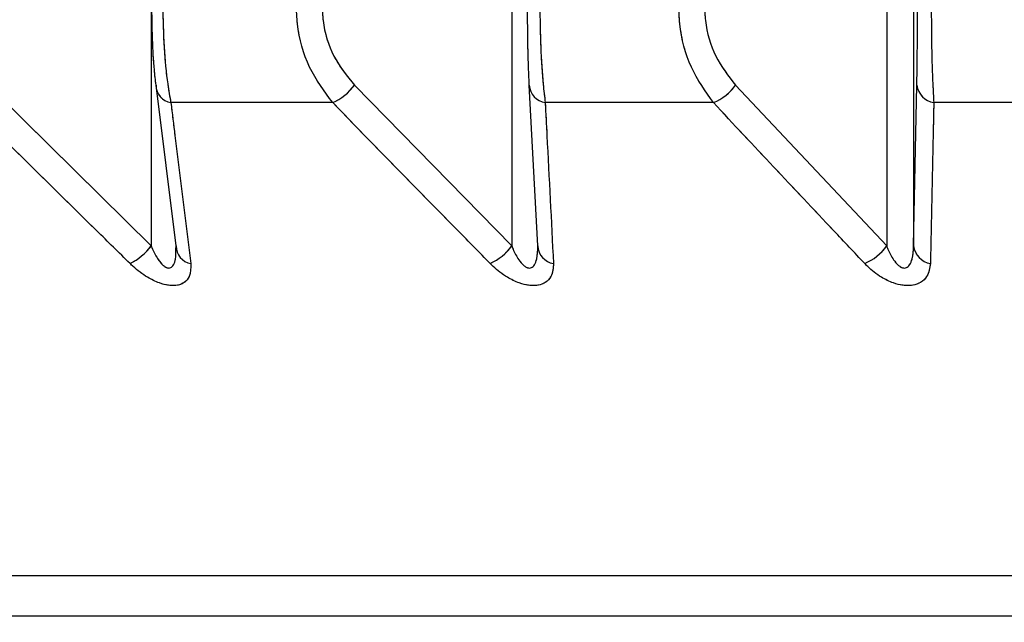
# Paper-space layout 'Dim Drawing' of a CAD drawing. Header units: inches. Extents: x 0.1 to 16.9, y 0.1 to 10.9.
# Tile 83 of 256: x 3.118821 to 3.120126, y 3.667958 to 3.668757. Entities that reach past the tile are written whole.
import ezdxf

# ---------------------------------------------------------------- set-up
doc = ezdxf.new("R2010")
doc.units = ezdxf.units.IN
doc.header["$MEASUREMENT"] = 0
doc.linetypes.add('PHANTOM', pattern=[0.49999999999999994, 0.25, -0.05, 0.05, -0.05, 0.05, -0.05])
doc.layers.add('FORMAT', color=7, linetype='Continuous')
doc.styles.add('SLDTEXTSTYLE0', font='TXT', dxfattribs={"width": 0.75})
doc.dimstyles.new('SLDDIMSTYLE4', dxfattribs={"dimtxt": 0.125, "dimasz": 0.13, "dimexe": 0, "dimexo": 0.0625, "dimgap": 0.03125, "dimtad": 0, "dimtih": 1, "dimtoh": 1, "dimdec": 0, "dimlfac": 15, "dimrnd": 1e-09, "dimzin": 12, "dimdsep": 46, "dimtxsty": 'SLDTEXTSTYLE0', "dimsah": 1, "dimcen": 0.09, "dimadec": 0, "dimazin": 3, "dimtfac": 1, "dimtdec": 0, "dimtofl": 0, "dimtmove": 0, "dimatfit": 3, "dimfxl": 0, "dimfrac": 2, "dimtolj": 1, "dimtzin": 12, "dimarcsym": 0})

# ---------------------------------------------------------------- blocks, each defined once
blk = doc.blocks.new('_D_25')
at = {"layer": 'FORMAT'}
for p, q in [((5.84638986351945, 9.33966827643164), (5.84638986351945, 2.13631955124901)), ((3.076610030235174, 3.486598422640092), (3.076610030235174, 2.13631955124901)), ((4.349142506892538, 2.441354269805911), (4.311056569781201, 2.441354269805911)), ((4.311056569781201, 2.441354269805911), (4.311056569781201, 2.24291676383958)), ((4.718586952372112, 2.441354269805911), (4.75667288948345, 2.441354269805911)), ((4.75667288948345, 2.441354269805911), (4.75667288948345, 2.24291676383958)), ((3.076610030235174, 2.26131955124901), (4.201592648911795, 2.26131955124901)), ((5.84638986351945, 2.26131955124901), (4.866136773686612, 2.26131955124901)), ((4.311056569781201, 2.24291676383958), (4.349142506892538, 2.24291676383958)), ((4.75667288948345, 2.24291676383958), (4.718586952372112, 2.24291676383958))]:
    blk.add_line(p, q, dxfattribs=at)
for points in [[(3.076610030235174, 2.26131955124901), (3.206610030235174, 2.24131955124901), (3.206610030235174, 2.28131955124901)], [(5.84638986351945, 2.26131955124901), (5.71638986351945, 2.28131955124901), (5.71638986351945, 2.24131955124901)]]:
    blk.add_solid(points, dxfattribs=at)
at = {"layer": 'FORMAT', "char_height": 0.125, "attachment_point": 1, "style": 'SLDTEXTSTYLE0'}
for s, insert in [('1055', (4.349142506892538, 2.404050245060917)), ('42', (4.441503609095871, 2.217027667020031))]:
    blk.add_mtext(s, dxfattribs=dict(at, insert=insert))
blk = doc.blocks.new('_D_27')
at = {"layer": 'FORMAT'}
for p, q in [((7.204618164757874, 7.415921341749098), (7.204618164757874, 0.7189967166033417)), ((3.076610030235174, 3.486598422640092), (3.076610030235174, 0.7189967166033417)), ((5.00418204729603, 1.024031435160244), (4.966096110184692, 1.024031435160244)), ((4.966096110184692, 1.024031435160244), (4.966096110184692, 0.8255939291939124)), ((5.373626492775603, 1.024031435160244), (5.411712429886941, 1.024031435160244)), ((5.411712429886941, 1.024031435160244), (5.411712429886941, 0.8255939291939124)), ((3.076610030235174, 0.8439967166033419), (4.856632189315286, 0.8439967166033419)), ((7.204618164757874, 0.8439967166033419), (5.521176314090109, 0.8439967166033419)), ((4.966096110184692, 0.8255939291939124), (5.00418204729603, 0.8255939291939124)), ((5.411712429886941, 0.8255939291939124), (5.373626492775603, 0.8255939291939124))]:
    blk.add_line(p, q, dxfattribs=at)
for points in [[(3.076610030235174, 0.8439967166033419), (3.206610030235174, 0.8239967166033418), (3.206610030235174, 0.8639967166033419)], [(7.204618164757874, 0.8439967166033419), (7.074618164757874, 0.8639967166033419), (7.074618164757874, 0.8239967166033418)]]:
    blk.add_solid(points, dxfattribs=at)
at = {"layer": 'FORMAT', "char_height": 0.125, "attachment_point": 1, "style": 'SLDTEXTSTYLE0'}
for s, insert in [('1573', (5.00418204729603, 0.9867274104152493)), ('62', (5.096543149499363, 0.7997048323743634))]:
    blk.add_mtext(s, dxfattribs=dict(at, insert=insert))
blk = doc.blocks.new('_D_29')
at = {"layer": 'FORMAT'}
for p, q in [((6.409307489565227, 8.781122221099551), (6.409307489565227, 1.663878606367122)), ((3.076610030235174, 3.486598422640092), (3.076610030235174, 1.663878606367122)), ((4.603708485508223, 1.968913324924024), (4.565622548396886, 1.968913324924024)), ((4.565622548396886, 1.968913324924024), (4.565622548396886, 1.770475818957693)), ((4.973152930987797, 1.968913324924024), (5.011238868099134, 1.968913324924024)), ((5.011238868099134, 1.968913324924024), (5.011238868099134, 1.770475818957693)), ((3.076610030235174, 1.788878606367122), (4.456158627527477, 1.788878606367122)), ((6.409307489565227, 1.788878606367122), (5.120702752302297, 1.788878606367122)), ((4.565622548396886, 1.770475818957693), (4.603708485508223, 1.770475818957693)), ((5.011238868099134, 1.770475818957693), (4.973152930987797, 1.770475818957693))]:
    blk.add_line(p, q, dxfattribs=at)
for points in [[(3.076610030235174, 1.788878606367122), (3.206610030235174, 1.768878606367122), (3.206610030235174, 1.808878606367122)], [(6.409307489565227, 1.788878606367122), (6.279307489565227, 1.808878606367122), (6.279307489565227, 1.768878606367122)]]:
    blk.add_solid(points, dxfattribs=at)
at = {"layer": 'FORMAT', "char_height": 0.125, "attachment_point": 1, "style": 'SLDTEXTSTYLE0'}
for s, insert in [('1270', (4.603708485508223, 1.93160930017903)), ('50', (4.696069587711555, 1.744586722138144))]:
    blk.add_mtext(s, dxfattribs=dict(at, insert=insert))
blk = doc.blocks.new('_D_32')
at = {"layer": 'FORMAT'}
for p, q in [((6.866682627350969, 8.133312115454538), (6.866682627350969, 1.191437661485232)), ((3.076610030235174, 3.486598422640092), (3.076610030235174, 1.191437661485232)), ((4.771264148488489, 1.496472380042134), (4.733178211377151, 1.496472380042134)), ((4.733178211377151, 1.496472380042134), (4.733178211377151, 1.298034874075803)), ((5.140708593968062, 1.496472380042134), (5.1787945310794, 1.496472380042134)), ((5.1787945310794, 1.496472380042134), (5.1787945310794, 1.298034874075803)), ((3.076610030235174, 1.316437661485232), (4.623714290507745, 1.316437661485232)), ((6.866682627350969, 1.316437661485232), (5.288258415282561, 1.316437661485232)), ((4.733178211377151, 1.298034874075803), (4.771264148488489, 1.298034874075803)), ((5.1787945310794, 1.298034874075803), (5.140708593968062, 1.298034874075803))]:
    blk.add_line(p, q, dxfattribs=at)
for points in [[(3.076610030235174, 1.316437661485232), (3.206610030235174, 1.296437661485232), (3.206610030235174, 1.336437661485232)], [(6.866682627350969, 1.316437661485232), (6.736682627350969, 1.336437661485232), (6.736682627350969, 1.296437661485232)]]:
    blk.add_solid(points, dxfattribs=at)
at = {"layer": 'FORMAT', "char_height": 0.125, "attachment_point": 1, "style": 'SLDTEXTSTYLE0'}
for s, insert in [('1444', (4.771264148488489, 1.45916835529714)), ('57', (4.863625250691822, 1.272145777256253))]:
    blk.add_mtext(s, dxfattribs=dict(at, insert=insert))

psp = doc.layouts.new('Dim Drawing')

# ---------------------------------------------------------------- linework, layer by layer
at = {"color": 7, "linetype": 'Continuous', "lineweight": 25}
for p, q in [((3.118995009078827, 3.672910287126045), (3.118995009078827, 3.668457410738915)), ((3.119473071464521, 3.672910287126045), (3.119473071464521, 3.668457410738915)), ((3.119970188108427, 3.672910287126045), (3.119970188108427, 3.668457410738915)), ((3.120005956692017, 3.672910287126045), (3.120005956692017, 3.668457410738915)), ((3.118779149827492, 3.66867069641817), (3.118995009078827, 3.668457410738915)), ((3.119028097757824, 3.668457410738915), (3.119001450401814, 3.66867069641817)), ((3.119264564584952, 3.66867069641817), (3.119473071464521, 3.668457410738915)), ((3.119507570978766, 3.668457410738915), (3.119496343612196, 3.66867069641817)), ((3.119769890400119, 3.66867069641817), (3.119970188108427, 3.668457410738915)), ((3.120005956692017, 3.668457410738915), (3.120010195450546, 3.66867069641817)), ((3.119235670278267, 3.668647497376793), (3.119021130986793, 3.668647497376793)), ((3.119740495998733, 3.668647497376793), (3.119517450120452, 3.668647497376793)), ((3.120263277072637, 3.668647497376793), (3.120032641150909, 3.668647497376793)), ((3.119027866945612, 3.668452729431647), (3.119028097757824, 3.668457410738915)), ((3.132615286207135, 3.668020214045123), (3.115604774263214, 3.668020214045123)), ((3.132485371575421, 3.667966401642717), (3.115734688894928, 3.667966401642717))]:
    psp.add_line(p, q, dxfattribs=at)
at = {"color": 7, "linetype": 'PHANTOM', "lineweight": 18}
for p, q in [((3.118995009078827, 3.672910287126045), (3.118995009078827, 3.668457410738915)), ((3.118995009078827, 3.672910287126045), (3.118995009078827, 3.668457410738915)), ((3.118995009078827, 3.672910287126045), (3.118995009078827, 3.668457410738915)), ((3.119473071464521, 3.672910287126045), (3.119473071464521, 3.668457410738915)), ((3.119473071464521, 3.672910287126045), (3.119473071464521, 3.668457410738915)), ((3.119473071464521, 3.672910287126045), (3.119473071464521, 3.668457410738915)), ((3.119970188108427, 3.672910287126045), (3.119970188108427, 3.668457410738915)), ((3.119970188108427, 3.672910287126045), (3.119970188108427, 3.668457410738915)), ((3.119970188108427, 3.672910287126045), (3.119970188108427, 3.668457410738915)), ((3.120005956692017, 3.672910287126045), (3.120005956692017, 3.668457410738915)), ((3.120005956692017, 3.672910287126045), (3.120005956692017, 3.668457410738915)), ((3.120005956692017, 3.672910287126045), (3.120005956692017, 3.668457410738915)), ((3.118779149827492, 3.66867069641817), (3.118995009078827, 3.668457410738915)), ((3.118779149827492, 3.66867069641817), (3.118995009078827, 3.668457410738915)), ((3.118779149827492, 3.66867069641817), (3.118995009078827, 3.668457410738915)), ((3.119028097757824, 3.668457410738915), (3.119001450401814, 3.66867069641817)), ((3.119028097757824, 3.668457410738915), (3.119001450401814, 3.66867069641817)), ((3.119028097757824, 3.668457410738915), (3.119001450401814, 3.66867069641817)), ((3.119264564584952, 3.66867069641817), (3.119473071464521, 3.668457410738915)), ((3.119264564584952, 3.66867069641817), (3.119473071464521, 3.668457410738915)), ((3.119264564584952, 3.66867069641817), (3.119473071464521, 3.668457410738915)), ((3.119507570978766, 3.668457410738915), (3.119496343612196, 3.66867069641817)), ((3.119507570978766, 3.668457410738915), (3.119496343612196, 3.66867069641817)), ((3.119507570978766, 3.668457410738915), (3.119496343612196, 3.66867069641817)), ((3.119769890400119, 3.66867069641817), (3.119970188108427, 3.668457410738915)), ((3.119769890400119, 3.66867069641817), (3.119970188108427, 3.668457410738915)), ((3.119769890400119, 3.66867069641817), (3.119970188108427, 3.668457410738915)), ((3.120005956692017, 3.668457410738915), (3.120010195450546, 3.66867069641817)), ((3.120005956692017, 3.668457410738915), (3.120010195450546, 3.66867069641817)), ((3.120005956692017, 3.668457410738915), (3.120010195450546, 3.66867069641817)), ((3.119235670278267, 3.668647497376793), (3.119021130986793, 3.668647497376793)), ((3.119235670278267, 3.668647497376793), (3.119021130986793, 3.668647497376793)), ((3.119235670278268, 3.668647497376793), (3.119021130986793, 3.668647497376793)), ((3.119740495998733, 3.668647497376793), (3.119517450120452, 3.668647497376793)), ((3.119740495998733, 3.668647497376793), (3.119517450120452, 3.668647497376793)), ((3.119740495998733, 3.668647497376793), (3.119517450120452, 3.668647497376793)), ((3.120263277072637, 3.668647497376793), (3.120032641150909, 3.668647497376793)), ((3.120263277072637, 3.668647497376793), (3.120032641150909, 3.668647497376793)), ((3.120263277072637, 3.668647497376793), (3.120032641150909, 3.668647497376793)), ((3.119027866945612, 3.668452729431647), (3.119028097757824, 3.668457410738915)), ((3.119027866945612, 3.668452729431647), (3.119028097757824, 3.668457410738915)), ((3.119027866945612, 3.668452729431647), (3.119028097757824, 3.668457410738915)), ((3.132615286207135, 3.668020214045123), (3.115604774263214, 3.668020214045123)), ((3.132615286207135, 3.668020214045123), (3.115604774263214, 3.668020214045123)), ((3.132615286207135, 3.668020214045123), (3.115604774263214, 3.668020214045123)), ((3.132485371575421, 3.667966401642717), (3.115734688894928, 3.667966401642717)), ((3.132485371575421, 3.667966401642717), (3.115734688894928, 3.667966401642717)), ((3.132485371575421, 3.667966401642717), (3.115734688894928, 3.667966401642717))]:
    psp.add_line(p, q, dxfattribs=at)
at = {"color": 7, "linetype": 'Continuous', "lineweight": 25}
for centre, radius, start, end in [((3.119024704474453, 3.668670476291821), 2.325511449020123e-05, 179.4576462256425, 261.1606448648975), ((3.119206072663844, 3.668713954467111), 7.275000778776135e-05, 294.0064835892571, 323.5150017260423), ((3.119521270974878, 3.668672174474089), 2.497114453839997e-05, 183.3933524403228, 261.1985535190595), ((3.119714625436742, 3.668710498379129), 6.810589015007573e-05, 292.3248823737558, 324.2384748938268), ((3.120036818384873, 3.668673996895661), 2.682673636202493e-05, 187.0669707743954, 261.0419311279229), ((3.118932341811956, 3.668504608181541), 7.845243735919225e-05, 296.1927571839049, 323.0150074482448), ((3.119051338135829, 3.66845714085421), 2.324194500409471e-05, 179.3346683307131, 260.589451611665), ((3.11941443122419, 3.668500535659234), 7.279036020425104e-05, 294.3332821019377, 323.6686737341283), ((3.119532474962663, 3.668458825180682), 2.494411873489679e-05, 183.2506675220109, 260.6608095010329), ((3.119914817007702, 3.668497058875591), 6.810237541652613e-05, 292.656046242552, 324.3956752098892), ((3.120032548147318, 3.668460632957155), 2.678596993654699e-05, 186.909128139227, 260.5343166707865)]:
    psp.add_arc(centre, radius, start, end, dxfattribs=at)
at = {"color": 7, "linetype": 'PHANTOM', "lineweight": 18}
for centre, radius, start, end in [((3.119024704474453, 3.668670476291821), 2.325511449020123e-05, 179.4576462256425, 261.1606448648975), ((3.119024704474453, 3.668670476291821), 2.325511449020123e-05, 179.4576462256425, 261.1606448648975), ((3.119024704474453, 3.668670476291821), 2.325511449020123e-05, 179.4576462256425, 261.1606448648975), ((3.119206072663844, 3.668713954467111), 7.275000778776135e-05, 294.0064835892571, 323.5150017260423), ((3.119206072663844, 3.668713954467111), 7.275000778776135e-05, 294.0064835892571, 323.5150017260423), ((3.119206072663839, 3.668713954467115), 7.275000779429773e-05, 294.0064835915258, 323.5150017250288), ((3.119521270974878, 3.668672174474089), 2.497114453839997e-05, 183.3933524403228, 261.1985535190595), ((3.119521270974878, 3.668672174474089), 2.497114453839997e-05, 183.3933524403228, 261.1985535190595), ((3.119521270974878, 3.668672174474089), 2.497114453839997e-05, 183.3933524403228, 261.1985535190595), ((3.119714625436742, 3.668710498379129), 6.810589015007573e-05, 292.3248823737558, 324.2384748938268), ((3.119714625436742, 3.668710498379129), 6.810589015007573e-05, 292.3248823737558, 324.2384748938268), ((3.119714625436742, 3.668710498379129), 6.810589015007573e-05, 292.3248823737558, 324.2384748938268), ((3.120036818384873, 3.668673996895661), 2.682673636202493e-05, 187.0669707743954, 261.0419311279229), ((3.120036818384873, 3.668673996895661), 2.682673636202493e-05, 187.0669707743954, 261.0419311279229), ((3.120036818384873, 3.668673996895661), 2.682673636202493e-05, 187.0669707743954, 261.0419311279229), ((3.118932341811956, 3.668504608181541), 7.845243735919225e-05, 296.1927571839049, 323.0150074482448), ((3.118932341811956, 3.668504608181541), 7.845243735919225e-05, 296.1927571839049, 323.0150074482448), ((3.118932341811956, 3.668504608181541), 7.845243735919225e-05, 296.1927571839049, 323.0150074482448), ((3.119051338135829, 3.66845714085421), 2.324194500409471e-05, 179.3346683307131, 260.589451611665), ((3.119051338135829, 3.66845714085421), 2.324194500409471e-05, 179.3346683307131, 260.589451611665), ((3.119051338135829, 3.66845714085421), 2.324194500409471e-05, 179.3346683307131, 260.589451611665), ((3.11941443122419, 3.668500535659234), 7.279036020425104e-05, 294.3332821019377, 323.6686737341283), ((3.119414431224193, 3.668500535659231), 7.279036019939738e-05, 294.333282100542, 323.6686737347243), ((3.119414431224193, 3.668500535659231), 7.279036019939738e-05, 294.333282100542, 323.6686737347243), ((3.119532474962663, 3.668458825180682), 2.494411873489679e-05, 183.2506675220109, 260.6608095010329), ((3.119532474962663, 3.668458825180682), 2.494411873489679e-05, 183.2506675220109, 260.6608095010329), ((3.119532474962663, 3.668458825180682), 2.494411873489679e-05, 183.2506675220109, 260.6608095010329), ((3.119914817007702, 3.668497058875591), 6.810237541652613e-05, 292.656046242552, 324.3956752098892), ((3.119914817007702, 3.668497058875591), 6.810237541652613e-05, 292.656046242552, 324.3956752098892), ((3.119914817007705, 3.668497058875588), 6.81023754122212e-05, 292.6560462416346, 324.3956752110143), ((3.120032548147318, 3.668460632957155), 2.678596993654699e-05, 186.909128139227, 260.5343166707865), ((3.120032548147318, 3.668460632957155), 2.678596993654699e-05, 186.909128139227, 260.5343166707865), ((3.120032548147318, 3.668460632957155), 2.678596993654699e-05, 186.909128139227, 260.5343166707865)]:
    psp.add_arc(centre, radius, start, end, dxfattribs=at)
at = {"color": 7, "linetype": 'Continuous', "lineweight": 25}
for points, knots in [([(3.119001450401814, 3.66867069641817), (3.119000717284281, 3.668677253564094), (3.118998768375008, 3.66869468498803), (3.118996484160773, 3.668730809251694), (3.118996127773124, 3.668761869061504), (3.118995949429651, 3.668777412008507)], [0, 0, 0, 0, 0.2315050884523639, 0.6154298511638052, 1, 1, 1, 1]), ([(3.119010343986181, 3.668777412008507), (3.119010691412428, 3.668758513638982), (3.119011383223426, 3.668720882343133), (3.119015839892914, 3.668676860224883), (3.1190196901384, 3.668655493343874), (3.119021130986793, 3.668647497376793)], [0, 0, 0, 0, 0.3869935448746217, 0.770599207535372, 1, 1, 1, 1]), ([(3.119235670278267, 3.668647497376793), (3.119224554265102, 3.66866239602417), (3.119202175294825, 3.668692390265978), (3.119188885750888, 3.668740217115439), (3.119187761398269, 3.668768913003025), (3.119187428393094, 3.668777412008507)], [0, 0, 0, 0, 0.4099050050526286, 0.8252285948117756, 1, 1, 1, 1]), ([(3.119221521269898, 3.668777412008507), (3.119221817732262, 3.668770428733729), (3.119222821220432, 3.668746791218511), (3.119234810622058, 3.668707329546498), (3.119254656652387, 3.668682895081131), (3.119264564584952, 3.66867069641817)], [0, 0, 0, 0, 0.1735354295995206, 0.5873958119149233, 1, 1, 1, 1]), ([(3.119496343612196, 3.66867069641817), (3.119496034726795, 3.668677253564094), (3.119495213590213, 3.66869468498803), (3.119494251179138, 3.668730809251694), (3.119494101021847, 3.668761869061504), (3.119494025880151, 3.668777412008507)], [0, 0, 0, 0, 0.2315050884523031, 0.6154298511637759, 1, 1, 1, 1]), ([(3.119510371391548, 3.668777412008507), (3.119510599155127, 3.668758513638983), (3.11951105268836, 3.668720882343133), (3.119513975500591, 3.668676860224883), (3.119516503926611, 3.668655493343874), (3.119517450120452, 3.668647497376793)], [0, 0, 0, 0, 0.3869935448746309, 0.7705992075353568, 1, 1, 1, 1]), ([(3.119740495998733, 3.668647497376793), (3.119729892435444, 3.66866239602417), (3.119708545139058, 3.668692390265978), (3.119695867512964, 3.668740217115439), (3.119694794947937, 3.668768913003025), (3.119694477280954, 3.668777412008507)], [0, 0, 0, 0, 0.409905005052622, 0.8252285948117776, 0.9999999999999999, 0.9999999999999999, 0.9999999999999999, 0.9999999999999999]), ([(3.119728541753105, 3.668777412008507), (3.119728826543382, 3.668770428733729), (3.119729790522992, 3.668746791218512), (3.11974130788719, 3.668707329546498), (3.119760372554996, 3.668682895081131), (3.119769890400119, 3.66867069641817)], [0, 0, 0, 0, 0.1735354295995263, 0.5873958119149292, 1, 1, 1, 1]), ([(3.120010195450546, 3.66867069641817), (3.120010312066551, 3.668677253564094), (3.120010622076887, 3.66869468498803), (3.120010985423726, 3.668730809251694), (3.120011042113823, 3.668761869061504), (3.120011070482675, 3.668777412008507)], [0, 0, 0, 0, 0.2315050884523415, 0.6154298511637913, 1, 1, 1, 1]), ([(3.120029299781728, 3.668777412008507), (3.120029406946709, 3.668758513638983), (3.120029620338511, 3.668720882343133), (3.120030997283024, 3.668676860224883), (3.120032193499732, 3.668655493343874), (3.120032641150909, 3.668647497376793)], [0, 0, 0, 0, 0.3869935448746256, 0.7705992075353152, 1, 1, 1, 1]), ([(3.118966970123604, 3.668434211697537), (3.118952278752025, 3.668448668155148), (3.11888015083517, 3.668519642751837), (3.11880818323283, 3.668590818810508), (3.118750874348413, 3.668647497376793)], [0, 0, 0, 0, 0.2036849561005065, 1, 1, 1, 1]), ([(3.119021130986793, 3.668647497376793), (3.119022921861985, 3.668632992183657), (3.119031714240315, 3.668561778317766), (3.119040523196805, 3.668490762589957), (3.11904753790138, 3.668434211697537)], [0, 0, 0, 0, 0.2036849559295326, 1, 1, 1, 1]), ([(3.119444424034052, 3.668434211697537), (3.119430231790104, 3.668448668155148), (3.119360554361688, 3.668519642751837), (3.119291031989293, 3.668590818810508), (3.119235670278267, 3.668647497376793)], [0, 0, 0, 0, 0.2036849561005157, 1, 1, 1, 1]), ([(3.119517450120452, 3.668647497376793), (3.119518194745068, 3.668632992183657), (3.11952185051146, 3.668561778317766), (3.11952551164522, 3.668490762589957), (3.119528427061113, 3.668434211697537)], [0, 0, 0, 0, 0.2036849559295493, 1, 1, 1, 1]), ([(3.119941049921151, 3.668434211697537), (3.119927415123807, 3.668448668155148), (3.11986047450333, 3.668519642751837), (3.119793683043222, 3.668590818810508), (3.119740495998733, 3.668647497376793)], [0, 0, 0, 0, 0.2036849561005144, 1, 1, 1, 1]), ([(3.120032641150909, 3.668647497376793), (3.120032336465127, 3.668632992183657), (3.120030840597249, 3.668561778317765), (3.120029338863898, 3.668490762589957), (3.120028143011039, 3.668434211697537)], [0, 0, 0, 0, 0.2036849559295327, 1, 1, 1, 1]), ([(3.118995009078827, 3.668457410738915), (3.118995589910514, 3.668456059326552), (3.118998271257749, 3.668449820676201), (3.119003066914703, 3.668440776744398), (3.119009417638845, 3.668432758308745), (3.119013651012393, 3.668429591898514), (3.11901625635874, 3.668428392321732), (3.119018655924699, 3.668427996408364), (3.119021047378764, 3.668428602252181), (3.119023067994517, 3.668430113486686), (3.119025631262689, 3.668433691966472), (3.119027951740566, 3.668441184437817), (3.119027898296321, 3.668448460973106), (3.119027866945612, 3.668452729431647)], [0, 0, 0, 0, 0.06053890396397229, 0.2794713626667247, 0.4144492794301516, 0.4671151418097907, 0.4979031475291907, 0.5397762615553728, 0.5797554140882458, 0.6233825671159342, 0.6726332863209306, 0.8079647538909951, 1, 1, 1, 1]), ([(3.119473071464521, 3.668457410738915), (3.119473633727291, 3.668456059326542), (3.119476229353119, 3.668449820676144), (3.119480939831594, 3.668440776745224), (3.119487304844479, 3.66843275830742), (3.119491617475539, 3.668429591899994), (3.119494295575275, 3.668428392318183), (3.119496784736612, 3.668427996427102), (3.119499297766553, 3.668428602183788), (3.119501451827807, 3.668430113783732), (3.119504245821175, 3.668433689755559), (3.11950730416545, 3.668442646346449), (3.11950746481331, 3.668451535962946), (3.119507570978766, 3.668457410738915)], [0, 0, 0, 0, 0.05649002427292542, 0.2607801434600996, 0.3867306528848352, 0.4358741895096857, 0.4646030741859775, 0.5036756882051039, 0.5409810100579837, 0.5816903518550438, 0.6276471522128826, 0.7539275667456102, 1, 1, 1, 1]), ([(3.119970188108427, 3.668457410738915), (3.119970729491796, 3.668456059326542), (3.119973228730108, 3.668449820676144), (3.119977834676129, 3.668440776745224), (3.119984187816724, 3.66843275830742), (3.119988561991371, 3.668429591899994), (3.119991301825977, 3.668428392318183), (3.119993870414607, 3.668427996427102), (3.119996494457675, 3.668428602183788), (3.119998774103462, 3.668430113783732), (3.120001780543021, 3.668433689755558), (3.120005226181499, 3.668442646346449), (3.120005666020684, 3.668451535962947), (3.120005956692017, 3.668457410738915)], [0, 0, 0, 0, 0.05649002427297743, 0.2607801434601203, 0.386730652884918, 0.4358741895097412, 0.4646030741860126, 0.5036756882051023, 0.5409810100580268, 0.5816903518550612, 0.6276471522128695, 0.7539275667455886, 1, 1, 1, 1]), ([(3.11904753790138, 3.668434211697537), (3.119047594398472, 3.668428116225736), (3.119047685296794, 3.668418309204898), (3.119040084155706, 3.668409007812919), (3.119030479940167, 3.668404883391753), (3.119018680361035, 3.668404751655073), (3.119004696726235, 3.668408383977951), (3.118988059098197, 3.668416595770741), (3.118975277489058, 3.668426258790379), (3.118968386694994, 3.668432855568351), (3.118966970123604, 3.668434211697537)], [0, 0, 0, 0, 0.2086143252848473, 0.335640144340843, 0.4424206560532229, 0.5496604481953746, 0.6478447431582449, 0.7774633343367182, 0.9542521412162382, 1, 1, 1, 1]), ([(3.119528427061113, 3.668434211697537), (3.119528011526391, 3.668428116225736), (3.119527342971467, 3.668418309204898), (3.119518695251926, 3.66840900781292), (3.119508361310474, 3.668404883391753), (3.119496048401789, 3.668404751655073), (3.119481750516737, 3.668408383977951), (3.119465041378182, 3.668416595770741), (3.119452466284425, 3.668426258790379), (3.119445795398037, 3.668432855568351), (3.119444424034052, 3.668434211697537)], [0, 0, 0, 0, 0.2086143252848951, 0.3356401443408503, 0.4424206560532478, 0.5496604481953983, 0.6478447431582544, 0.7774633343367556, 0.954252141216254, 1, 1, 1, 1]), ([(3.120028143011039, 3.668434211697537), (3.120027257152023, 3.668428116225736), (3.12002583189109, 3.668418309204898), (3.120016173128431, 3.66840900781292), (3.120005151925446, 3.668404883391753), (3.119992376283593, 3.668404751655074), (3.119977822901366, 3.668408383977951), (3.119961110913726, 3.668416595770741), (3.119948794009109, 3.668426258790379), (3.1199423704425, 3.668432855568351), (3.119941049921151, 3.668434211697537)], [0, 0, 0, 0, 0.208614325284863, 0.3356401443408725, 0.4424206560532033, 0.5496604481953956, 0.6478447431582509, 0.777463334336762, 0.9542521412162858, 1, 1, 1, 1])]:
    psp.add_open_spline(points, degree=3, knots=knots, dxfattribs=at)
at = {"color": 7, "linetype": 'PHANTOM', "lineweight": 18}
for points, knots in [([(3.119001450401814, 3.66867069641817), (3.119000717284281, 3.668677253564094), (3.118998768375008, 3.66869468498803), (3.118996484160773, 3.668730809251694), (3.118996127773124, 3.668761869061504), (3.118995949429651, 3.668777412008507)], [0, 0, 0, 0, 0.2315050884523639, 0.6154298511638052, 1, 1, 1, 1]), ([(3.119001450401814, 3.66867069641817), (3.119000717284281, 3.668677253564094), (3.118998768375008, 3.66869468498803), (3.118996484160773, 3.668730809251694), (3.118996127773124, 3.668761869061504), (3.118995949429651, 3.668777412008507)], [0, 0, 0, 0, 0.2315050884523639, 0.6154298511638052, 1, 1, 1, 1]), ([(3.119001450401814, 3.66867069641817), (3.119000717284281, 3.668677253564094), (3.118998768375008, 3.66869468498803), (3.118996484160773, 3.668730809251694), (3.118996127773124, 3.668761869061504), (3.118995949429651, 3.668777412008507)], [0, 0, 0, 0, 0.2315050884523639, 0.6154298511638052, 1, 1, 1, 1]), ([(3.119010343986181, 3.668777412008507), (3.119010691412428, 3.668758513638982), (3.119011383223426, 3.668720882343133), (3.119015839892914, 3.668676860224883), (3.1190196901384, 3.668655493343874), (3.119021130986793, 3.668647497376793)], [0, 0, 0, 0, 0.3869935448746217, 0.770599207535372, 1, 1, 1, 1]), ([(3.119010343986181, 3.668777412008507), (3.119010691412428, 3.668758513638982), (3.119011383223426, 3.668720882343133), (3.119015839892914, 3.668676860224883), (3.1190196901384, 3.668655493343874), (3.119021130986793, 3.668647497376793)], [0, 0, 0, 0, 0.3869935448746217, 0.770599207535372, 1, 1, 1, 1]), ([(3.119010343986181, 3.668777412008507), (3.119010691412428, 3.668758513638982), (3.119011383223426, 3.668720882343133), (3.119015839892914, 3.668676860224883), (3.1190196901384, 3.668655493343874), (3.119021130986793, 3.668647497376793)], [0, 0, 0, 0, 0.3869935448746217, 0.770599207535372, 1, 1, 1, 1]), ([(3.119235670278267, 3.668647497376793), (3.119224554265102, 3.66866239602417), (3.119202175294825, 3.668692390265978), (3.119188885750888, 3.668740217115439), (3.119187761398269, 3.668768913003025), (3.119187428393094, 3.668777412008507)], [0, 0, 0, 0, 0.4099050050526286, 0.8252285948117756, 1, 1, 1, 1]), ([(3.119235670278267, 3.668647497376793), (3.119224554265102, 3.66866239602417), (3.119202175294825, 3.668692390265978), (3.119188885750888, 3.668740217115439), (3.119187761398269, 3.668768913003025), (3.119187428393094, 3.668777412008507)], [0, 0, 0, 0, 0.4099050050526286, 0.8252285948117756, 1, 1, 1, 1]), ([(3.119235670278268, 3.668647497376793), (3.119224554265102, 3.66866239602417), (3.119202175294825, 3.668692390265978), (3.119188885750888, 3.668740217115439), (3.119187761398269, 3.668768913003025), (3.119187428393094, 3.668777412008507)], [0, 0, 0, 0, 0.4099050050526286, 0.8252285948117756, 1, 1, 1, 1]), ([(3.119221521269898, 3.668777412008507), (3.119221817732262, 3.668770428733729), (3.119222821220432, 3.668746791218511), (3.119234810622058, 3.668707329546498), (3.119254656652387, 3.668682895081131), (3.119264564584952, 3.66867069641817)], [0, 0, 0, 0, 0.1735354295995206, 0.5873958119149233, 1, 1, 1, 1]), ([(3.119221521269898, 3.668777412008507), (3.119221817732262, 3.668770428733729), (3.119222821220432, 3.668746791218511), (3.119234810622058, 3.668707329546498), (3.119254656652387, 3.668682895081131), (3.119264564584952, 3.66867069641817)], [0, 0, 0, 0, 0.1735354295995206, 0.5873958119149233, 1, 1, 1, 1]), ([(3.119221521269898, 3.668777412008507), (3.119221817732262, 3.668770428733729), (3.119222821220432, 3.668746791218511), (3.119234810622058, 3.668707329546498), (3.119254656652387, 3.668682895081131), (3.119264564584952, 3.66867069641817)], [0, 0, 0, 0, 0.1735354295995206, 0.5873958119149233, 1, 1, 1, 1]), ([(3.119496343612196, 3.66867069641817), (3.119496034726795, 3.668677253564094), (3.119495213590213, 3.66869468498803), (3.119494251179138, 3.668730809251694), (3.119494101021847, 3.668761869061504), (3.119494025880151, 3.668777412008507)], [0, 0, 0, 0, 0.2315050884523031, 0.6154298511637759, 1, 1, 1, 1]), ([(3.119496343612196, 3.66867069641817), (3.119496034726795, 3.668677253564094), (3.119495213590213, 3.66869468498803), (3.119494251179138, 3.668730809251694), (3.119494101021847, 3.668761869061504), (3.119494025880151, 3.668777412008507)], [0, 0, 0, 0, 0.2315050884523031, 0.6154298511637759, 1, 1, 1, 1]), ([(3.119496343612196, 3.66867069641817), (3.119496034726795, 3.668677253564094), (3.119495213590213, 3.66869468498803), (3.119494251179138, 3.668730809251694), (3.119494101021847, 3.668761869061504), (3.119494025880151, 3.668777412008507)], [0, 0, 0, 0, 0.2315050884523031, 0.6154298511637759, 1, 1, 1, 1]), ([(3.119510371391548, 3.668777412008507), (3.119510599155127, 3.668758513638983), (3.11951105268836, 3.668720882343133), (3.119513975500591, 3.668676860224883), (3.119516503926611, 3.668655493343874), (3.119517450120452, 3.668647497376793)], [0, 0, 0, 0, 0.3869935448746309, 0.7705992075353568, 1, 1, 1, 1]), ([(3.119510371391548, 3.668777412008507), (3.119510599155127, 3.668758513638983), (3.11951105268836, 3.668720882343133), (3.119513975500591, 3.668676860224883), (3.119516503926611, 3.668655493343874), (3.119517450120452, 3.668647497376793)], [0, 0, 0, 0, 0.3869935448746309, 0.7705992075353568, 1, 1, 1, 1]), ([(3.119510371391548, 3.668777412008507), (3.119510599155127, 3.668758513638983), (3.11951105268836, 3.668720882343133), (3.119513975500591, 3.668676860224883), (3.119516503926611, 3.668655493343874), (3.119517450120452, 3.668647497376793)], [0, 0, 0, 0, 0.3869935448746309, 0.7705992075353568, 1, 1, 1, 1]), ([(3.119740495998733, 3.668647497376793), (3.119729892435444, 3.66866239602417), (3.119708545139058, 3.668692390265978), (3.119695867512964, 3.668740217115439), (3.119694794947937, 3.668768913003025), (3.119694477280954, 3.668777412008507)], [0, 0, 0, 0, 0.409905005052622, 0.8252285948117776, 0.9999999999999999, 0.9999999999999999, 0.9999999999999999, 0.9999999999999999]), ([(3.119740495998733, 3.668647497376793), (3.119729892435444, 3.66866239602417), (3.119708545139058, 3.668692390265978), (3.119695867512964, 3.668740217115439), (3.119694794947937, 3.668768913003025), (3.119694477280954, 3.668777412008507)], [0, 0, 0, 0, 0.409905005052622, 0.8252285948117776, 0.9999999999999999, 0.9999999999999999, 0.9999999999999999, 0.9999999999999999]), ([(3.119740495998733, 3.668647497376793), (3.119729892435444, 3.66866239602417), (3.119708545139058, 3.668692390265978), (3.119695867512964, 3.668740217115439), (3.119694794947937, 3.668768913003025), (3.119694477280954, 3.668777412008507)], [0, 0, 0, 0, 0.409905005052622, 0.8252285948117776, 0.9999999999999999, 0.9999999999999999, 0.9999999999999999, 0.9999999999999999]), ([(3.119728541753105, 3.668777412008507), (3.119728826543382, 3.668770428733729), (3.119729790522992, 3.668746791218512), (3.11974130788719, 3.668707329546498), (3.119760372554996, 3.668682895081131), (3.119769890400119, 3.66867069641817)], [0, 0, 0, 0, 0.1735354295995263, 0.5873958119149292, 1, 1, 1, 1]), ([(3.119728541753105, 3.668777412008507), (3.119728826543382, 3.668770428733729), (3.119729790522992, 3.668746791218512), (3.11974130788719, 3.668707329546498), (3.119760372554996, 3.668682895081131), (3.119769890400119, 3.66867069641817)], [0, 0, 0, 0, 0.1735354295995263, 0.5873958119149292, 1, 1, 1, 1]), ([(3.119728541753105, 3.668777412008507), (3.119728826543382, 3.668770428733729), (3.119729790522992, 3.668746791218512), (3.11974130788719, 3.668707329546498), (3.119760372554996, 3.668682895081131), (3.119769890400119, 3.66867069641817)], [0, 0, 0, 0, 0.1735354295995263, 0.5873958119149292, 1, 1, 1, 1]), ([(3.120010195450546, 3.66867069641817), (3.120010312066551, 3.668677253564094), (3.120010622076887, 3.66869468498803), (3.120010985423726, 3.668730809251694), (3.120011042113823, 3.668761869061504), (3.120011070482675, 3.668777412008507)], [0, 0, 0, 0, 0.2315050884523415, 0.6154298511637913, 1, 1, 1, 1]), ([(3.120010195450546, 3.66867069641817), (3.120010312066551, 3.668677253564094), (3.120010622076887, 3.66869468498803), (3.120010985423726, 3.668730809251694), (3.120011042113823, 3.668761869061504), (3.120011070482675, 3.668777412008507)], [0, 0, 0, 0, 0.2315050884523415, 0.6154298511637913, 1, 1, 1, 1]), ([(3.120010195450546, 3.66867069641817), (3.120010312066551, 3.668677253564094), (3.120010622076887, 3.66869468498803), (3.120010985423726, 3.668730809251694), (3.120011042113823, 3.668761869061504), (3.120011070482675, 3.668777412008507)], [0, 0, 0, 0, 0.2315050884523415, 0.6154298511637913, 1, 1, 1, 1]), ([(3.120029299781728, 3.668777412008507), (3.120029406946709, 3.668758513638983), (3.120029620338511, 3.668720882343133), (3.120030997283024, 3.668676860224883), (3.120032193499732, 3.668655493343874), (3.120032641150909, 3.668647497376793)], [0, 0, 0, 0, 0.3869935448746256, 0.7705992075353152, 1, 1, 1, 1]), ([(3.120029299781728, 3.668777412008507), (3.120029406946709, 3.668758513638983), (3.120029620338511, 3.668720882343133), (3.120030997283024, 3.668676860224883), (3.120032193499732, 3.668655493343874), (3.120032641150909, 3.668647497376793)], [0, 0, 0, 0, 0.3869935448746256, 0.7705992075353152, 1, 1, 1, 1]), ([(3.120029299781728, 3.668777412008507), (3.120029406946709, 3.668758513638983), (3.120029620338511, 3.668720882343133), (3.120030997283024, 3.668676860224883), (3.120032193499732, 3.668655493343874), (3.120032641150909, 3.668647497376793)], [0, 0, 0, 0, 0.3869935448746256, 0.7705992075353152, 1, 1, 1, 1]), ([(3.118966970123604, 3.668434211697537), (3.118952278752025, 3.668448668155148), (3.11888015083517, 3.668519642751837), (3.11880818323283, 3.668590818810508), (3.118750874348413, 3.668647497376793)], [0, 0, 0, 0, 0.2036849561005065, 1, 1, 1, 1]), ([(3.118966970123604, 3.668434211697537), (3.118952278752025, 3.668448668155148), (3.11888015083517, 3.668519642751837), (3.11880818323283, 3.668590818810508), (3.118750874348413, 3.668647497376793)], [0, 0, 0, 0, 0.2036849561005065, 1, 1, 1, 1]), ([(3.118966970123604, 3.668434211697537), (3.118952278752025, 3.668448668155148), (3.11888015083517, 3.668519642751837), (3.11880818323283, 3.668590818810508), (3.118750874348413, 3.668647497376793)], [0, 0, 0, 0, 0.2036849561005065, 1, 1, 1, 1]), ([(3.119021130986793, 3.668647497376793), (3.119022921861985, 3.668632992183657), (3.119031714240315, 3.668561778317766), (3.119040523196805, 3.668490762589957), (3.11904753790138, 3.668434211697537)], [0, 0, 0, 0, 0.2036849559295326, 1, 1, 1, 1]), ([(3.119021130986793, 3.668647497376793), (3.119022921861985, 3.668632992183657), (3.119031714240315, 3.668561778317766), (3.119040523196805, 3.668490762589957), (3.11904753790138, 3.668434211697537)], [0, 0, 0, 0, 0.2036849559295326, 1, 1, 1, 1]), ([(3.119021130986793, 3.668647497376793), (3.119022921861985, 3.668632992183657), (3.119031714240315, 3.668561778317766), (3.119040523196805, 3.668490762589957), (3.11904753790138, 3.668434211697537)], [0, 0, 0, 0, 0.2036849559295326, 1, 1, 1, 1]), ([(3.119444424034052, 3.668434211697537), (3.119430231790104, 3.668448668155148), (3.119360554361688, 3.668519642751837), (3.119291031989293, 3.668590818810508), (3.119235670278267, 3.668647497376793)], [0, 0, 0, 0, 0.2036849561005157, 1, 1, 1, 1]), ([(3.119444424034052, 3.668434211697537), (3.119430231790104, 3.668448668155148), (3.119360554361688, 3.668519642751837), (3.119291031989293, 3.668590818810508), (3.119235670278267, 3.668647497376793)], [0, 0, 0, 0, 0.2036849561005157, 1, 1, 1, 1]), ([(3.119444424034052, 3.668434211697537), (3.119430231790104, 3.668448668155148), (3.119360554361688, 3.668519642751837), (3.119291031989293, 3.668590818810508), (3.119235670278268, 3.668647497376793)], [0, 0, 0, 0, 0.2036849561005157, 1, 1, 1, 1]), ([(3.119517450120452, 3.668647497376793), (3.119518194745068, 3.668632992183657), (3.11952185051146, 3.668561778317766), (3.11952551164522, 3.668490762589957), (3.119528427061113, 3.668434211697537)], [0, 0, 0, 0, 0.2036849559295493, 1, 1, 1, 1]), ([(3.119517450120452, 3.668647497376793), (3.119518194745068, 3.668632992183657), (3.11952185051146, 3.668561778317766), (3.11952551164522, 3.668490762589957), (3.119528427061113, 3.668434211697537)], [0, 0, 0, 0, 0.2036849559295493, 1, 1, 1, 1]), ([(3.119517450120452, 3.668647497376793), (3.119518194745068, 3.668632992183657), (3.11952185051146, 3.668561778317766), (3.11952551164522, 3.668490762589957), (3.119528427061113, 3.668434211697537)], [0, 0, 0, 0, 0.2036849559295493, 1, 1, 1, 1]), ([(3.119941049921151, 3.668434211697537), (3.119927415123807, 3.668448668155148), (3.11986047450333, 3.668519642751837), (3.119793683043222, 3.668590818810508), (3.119740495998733, 3.668647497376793)], [0, 0, 0, 0, 0.2036849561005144, 1, 1, 1, 1]), ([(3.119941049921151, 3.668434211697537), (3.119927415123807, 3.668448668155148), (3.11986047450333, 3.668519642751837), (3.119793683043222, 3.668590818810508), (3.119740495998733, 3.668647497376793)], [0, 0, 0, 0, 0.2036849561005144, 1, 1, 1, 1]), ([(3.119941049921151, 3.668434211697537), (3.119927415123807, 3.668448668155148), (3.11986047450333, 3.668519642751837), (3.119793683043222, 3.668590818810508), (3.119740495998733, 3.668647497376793)], [0, 0, 0, 0, 0.2036849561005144, 1, 1, 1, 1]), ([(3.120032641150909, 3.668647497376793), (3.120032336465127, 3.668632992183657), (3.120030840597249, 3.668561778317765), (3.120029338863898, 3.668490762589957), (3.120028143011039, 3.668434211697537)], [0, 0, 0, 0, 0.2036849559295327, 1, 1, 1, 1]), ([(3.120032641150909, 3.668647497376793), (3.120032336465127, 3.668632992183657), (3.120030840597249, 3.668561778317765), (3.120029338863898, 3.668490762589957), (3.120028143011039, 3.668434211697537)], [0, 0, 0, 0, 0.2036849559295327, 1, 1, 1, 1]), ([(3.120032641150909, 3.668647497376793), (3.120032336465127, 3.668632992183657), (3.120030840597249, 3.668561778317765), (3.120029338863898, 3.668490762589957), (3.120028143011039, 3.668434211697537)], [0, 0, 0, 0, 0.2036849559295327, 1, 1, 1, 1]), ([(3.118995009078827, 3.668457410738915), (3.118995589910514, 3.668456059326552), (3.118998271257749, 3.668449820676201), (3.119003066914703, 3.668440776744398), (3.119009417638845, 3.668432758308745), (3.119013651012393, 3.668429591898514), (3.11901625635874, 3.668428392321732), (3.119018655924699, 3.668427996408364), (3.119021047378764, 3.668428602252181), (3.119023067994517, 3.668430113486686), (3.119025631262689, 3.668433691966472), (3.119027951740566, 3.668441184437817), (3.119027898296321, 3.668448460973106), (3.119027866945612, 3.668452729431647)], [0, 0, 0, 0, 0.06053890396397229, 0.2794713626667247, 0.4144492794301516, 0.4671151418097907, 0.4979031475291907, 0.5397762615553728, 0.5797554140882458, 0.6233825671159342, 0.6726332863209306, 0.8079647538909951, 1, 1, 1, 1]), ([(3.118995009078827, 3.668457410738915), (3.118995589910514, 3.668456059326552), (3.118998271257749, 3.668449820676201), (3.119003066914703, 3.668440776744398), (3.119009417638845, 3.668432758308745), (3.119013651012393, 3.668429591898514), (3.11901625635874, 3.668428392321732), (3.119018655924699, 3.668427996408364), (3.119021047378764, 3.668428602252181), (3.119023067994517, 3.668430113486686), (3.119025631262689, 3.668433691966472), (3.119027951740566, 3.668441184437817), (3.119027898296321, 3.668448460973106), (3.119027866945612, 3.668452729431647)], [0, 0, 0, 0, 0.06053890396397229, 0.2794713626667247, 0.4144492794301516, 0.4671151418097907, 0.4979031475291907, 0.5397762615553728, 0.5797554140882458, 0.6233825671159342, 0.6726332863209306, 0.8079647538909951, 1, 1, 1, 1]), ([(3.118995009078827, 3.668457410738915), (3.118995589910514, 3.668456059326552), (3.118998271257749, 3.668449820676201), (3.119003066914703, 3.668440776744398), (3.119009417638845, 3.668432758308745), (3.119013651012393, 3.668429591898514), (3.11901625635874, 3.668428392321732), (3.119018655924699, 3.668427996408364), (3.119021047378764, 3.668428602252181), (3.119023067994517, 3.668430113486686), (3.119025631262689, 3.668433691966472), (3.119027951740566, 3.668441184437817), (3.119027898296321, 3.668448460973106), (3.119027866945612, 3.668452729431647)], [0, 0, 0, 0, 0.06053890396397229, 0.2794713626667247, 0.4144492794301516, 0.4671151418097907, 0.4979031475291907, 0.5397762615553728, 0.5797554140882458, 0.6233825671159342, 0.6726332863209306, 0.8079647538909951, 1, 1, 1, 1]), ([(3.119473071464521, 3.668457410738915), (3.119473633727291, 3.668456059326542), (3.119476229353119, 3.668449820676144), (3.119480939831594, 3.668440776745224), (3.119487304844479, 3.66843275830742), (3.119491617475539, 3.668429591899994), (3.119494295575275, 3.668428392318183), (3.119496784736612, 3.668427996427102), (3.119499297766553, 3.668428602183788), (3.119501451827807, 3.668430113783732), (3.119504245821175, 3.668433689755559), (3.11950730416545, 3.668442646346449), (3.11950746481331, 3.668451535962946), (3.119507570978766, 3.668457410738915)], [0, 0, 0, 0, 0.05649002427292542, 0.2607801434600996, 0.3867306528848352, 0.4358741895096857, 0.4646030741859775, 0.5036756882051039, 0.5409810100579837, 0.5816903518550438, 0.6276471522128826, 0.7539275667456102, 1, 1, 1, 1]), ([(3.119473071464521, 3.668457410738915), (3.119473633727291, 3.668456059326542), (3.119476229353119, 3.668449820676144), (3.119480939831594, 3.668440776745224), (3.119487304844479, 3.66843275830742), (3.119491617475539, 3.668429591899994), (3.119494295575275, 3.668428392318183), (3.119496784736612, 3.668427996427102), (3.119499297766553, 3.668428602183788), (3.119501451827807, 3.668430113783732), (3.119504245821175, 3.668433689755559), (3.11950730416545, 3.668442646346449), (3.11950746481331, 3.668451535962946), (3.119507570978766, 3.668457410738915)], [0, 0, 0, 0, 0.05649002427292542, 0.2607801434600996, 0.3867306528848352, 0.4358741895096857, 0.4646030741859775, 0.5036756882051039, 0.5409810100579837, 0.5816903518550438, 0.6276471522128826, 0.7539275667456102, 1, 1, 1, 1]), ([(3.119473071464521, 3.668457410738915), (3.119473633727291, 3.668456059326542), (3.119476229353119, 3.668449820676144), (3.119480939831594, 3.668440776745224), (3.119487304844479, 3.66843275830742), (3.119491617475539, 3.668429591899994), (3.119494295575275, 3.668428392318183), (3.119496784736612, 3.668427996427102), (3.119499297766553, 3.668428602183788), (3.119501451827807, 3.668430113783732), (3.119504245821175, 3.668433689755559), (3.11950730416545, 3.668442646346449), (3.11950746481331, 3.668451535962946), (3.119507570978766, 3.668457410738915)], [0, 0, 0, 0, 0.05649002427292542, 0.2607801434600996, 0.3867306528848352, 0.4358741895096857, 0.4646030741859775, 0.5036756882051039, 0.5409810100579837, 0.5816903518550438, 0.6276471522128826, 0.7539275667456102, 1, 1, 1, 1]), ([(3.119970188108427, 3.668457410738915), (3.119970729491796, 3.668456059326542), (3.119973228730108, 3.668449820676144), (3.119977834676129, 3.668440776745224), (3.119984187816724, 3.66843275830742), (3.119988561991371, 3.668429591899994), (3.119991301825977, 3.668428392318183), (3.119993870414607, 3.668427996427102), (3.119996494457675, 3.668428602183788), (3.119998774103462, 3.668430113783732), (3.120001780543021, 3.668433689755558), (3.120005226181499, 3.668442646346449), (3.120005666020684, 3.668451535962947), (3.120005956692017, 3.668457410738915)], [0, 0, 0, 0, 0.05649002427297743, 0.2607801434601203, 0.386730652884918, 0.4358741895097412, 0.4646030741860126, 0.5036756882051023, 0.5409810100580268, 0.5816903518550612, 0.6276471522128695, 0.7539275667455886, 1, 1, 1, 1]), ([(3.119970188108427, 3.668457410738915), (3.119970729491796, 3.668456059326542), (3.119973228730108, 3.668449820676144), (3.119977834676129, 3.668440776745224), (3.119984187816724, 3.66843275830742), (3.119988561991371, 3.668429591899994), (3.119991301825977, 3.668428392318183), (3.119993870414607, 3.668427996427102), (3.119996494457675, 3.668428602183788), (3.119998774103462, 3.668430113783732), (3.120001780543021, 3.668433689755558), (3.120005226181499, 3.668442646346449), (3.120005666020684, 3.668451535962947), (3.120005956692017, 3.668457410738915)], [0, 0, 0, 0, 0.05649002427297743, 0.2607801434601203, 0.386730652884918, 0.4358741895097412, 0.4646030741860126, 0.5036756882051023, 0.5409810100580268, 0.5816903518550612, 0.6276471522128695, 0.7539275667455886, 1, 1, 1, 1]), ([(3.119970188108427, 3.668457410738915), (3.119970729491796, 3.668456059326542), (3.119973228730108, 3.668449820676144), (3.119977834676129, 3.668440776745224), (3.119984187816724, 3.66843275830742), (3.119988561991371, 3.668429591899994), (3.119991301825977, 3.668428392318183), (3.119993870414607, 3.668427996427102), (3.119996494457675, 3.668428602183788), (3.119998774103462, 3.668430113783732), (3.120001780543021, 3.668433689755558), (3.120005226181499, 3.668442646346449), (3.120005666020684, 3.668451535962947), (3.120005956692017, 3.668457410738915)], [0, 0, 0, 0, 0.05649002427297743, 0.2607801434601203, 0.386730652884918, 0.4358741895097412, 0.4646030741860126, 0.5036756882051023, 0.5409810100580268, 0.5816903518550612, 0.6276471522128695, 0.7539275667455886, 1, 1, 1, 1]), ([(3.11904753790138, 3.668434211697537), (3.119047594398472, 3.668428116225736), (3.119047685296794, 3.668418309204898), (3.119040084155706, 3.668409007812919), (3.119030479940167, 3.668404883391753), (3.119018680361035, 3.668404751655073), (3.119004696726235, 3.668408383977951), (3.118988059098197, 3.668416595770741), (3.118975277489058, 3.668426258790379), (3.118968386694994, 3.668432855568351), (3.118966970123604, 3.668434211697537)], [0, 0, 0, 0, 0.2086143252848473, 0.335640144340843, 0.4424206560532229, 0.5496604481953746, 0.6478447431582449, 0.7774633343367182, 0.9542521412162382, 1, 1, 1, 1]), ([(3.11904753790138, 3.668434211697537), (3.119047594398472, 3.668428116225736), (3.119047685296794, 3.668418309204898), (3.119040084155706, 3.668409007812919), (3.119030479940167, 3.668404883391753), (3.119018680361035, 3.668404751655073), (3.119004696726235, 3.668408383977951), (3.118988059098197, 3.668416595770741), (3.118975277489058, 3.668426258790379), (3.118968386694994, 3.668432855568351), (3.118966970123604, 3.668434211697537)], [0, 0, 0, 0, 0.2086143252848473, 0.335640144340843, 0.4424206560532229, 0.5496604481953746, 0.6478447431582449, 0.7774633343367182, 0.9542521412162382, 1, 1, 1, 1]), ([(3.11904753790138, 3.668434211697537), (3.119047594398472, 3.668428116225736), (3.119047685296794, 3.668418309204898), (3.119040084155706, 3.668409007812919), (3.119030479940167, 3.668404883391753), (3.119018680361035, 3.668404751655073), (3.119004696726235, 3.668408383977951), (3.118988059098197, 3.668416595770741), (3.118975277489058, 3.668426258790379), (3.118968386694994, 3.668432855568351), (3.118966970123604, 3.668434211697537)], [0, 0, 0, 0, 0.2086143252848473, 0.335640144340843, 0.4424206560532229, 0.5496604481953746, 0.6478447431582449, 0.7774633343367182, 0.9542521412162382, 1, 1, 1, 1]), ([(3.119528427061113, 3.668434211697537), (3.119528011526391, 3.668428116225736), (3.119527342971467, 3.668418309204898), (3.119518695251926, 3.66840900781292), (3.119508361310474, 3.668404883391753), (3.119496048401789, 3.668404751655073), (3.119481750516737, 3.668408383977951), (3.119465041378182, 3.668416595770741), (3.119452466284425, 3.668426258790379), (3.119445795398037, 3.668432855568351), (3.119444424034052, 3.668434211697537)], [0, 0, 0, 0, 0.2086143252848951, 0.3356401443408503, 0.4424206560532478, 0.5496604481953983, 0.6478447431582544, 0.7774633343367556, 0.954252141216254, 1, 1, 1, 1]), ([(3.119528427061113, 3.668434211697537), (3.119528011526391, 3.668428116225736), (3.119527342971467, 3.668418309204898), (3.119518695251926, 3.66840900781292), (3.119508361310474, 3.668404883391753), (3.119496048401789, 3.668404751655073), (3.119481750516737, 3.668408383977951), (3.119465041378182, 3.668416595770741), (3.119452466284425, 3.668426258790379), (3.119445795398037, 3.668432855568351), (3.119444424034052, 3.668434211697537)], [0, 0, 0, 0, 0.2086143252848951, 0.3356401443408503, 0.4424206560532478, 0.5496604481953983, 0.6478447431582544, 0.7774633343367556, 0.954252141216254, 1, 1, 1, 1]), ([(3.119528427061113, 3.668434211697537), (3.119528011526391, 3.668428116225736), (3.119527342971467, 3.668418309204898), (3.119518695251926, 3.66840900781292), (3.119508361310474, 3.668404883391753), (3.119496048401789, 3.668404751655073), (3.119481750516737, 3.668408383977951), (3.119465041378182, 3.668416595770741), (3.119452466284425, 3.668426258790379), (3.119445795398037, 3.668432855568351), (3.119444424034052, 3.668434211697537)], [0, 0, 0, 0, 0.2086143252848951, 0.3356401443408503, 0.4424206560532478, 0.5496604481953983, 0.6478447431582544, 0.7774633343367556, 0.954252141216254, 1, 1, 1, 1]), ([(3.120028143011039, 3.668434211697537), (3.120027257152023, 3.668428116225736), (3.12002583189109, 3.668418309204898), (3.120016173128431, 3.66840900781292), (3.120005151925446, 3.668404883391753), (3.119992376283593, 3.668404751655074), (3.119977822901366, 3.668408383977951), (3.119961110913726, 3.668416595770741), (3.119948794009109, 3.668426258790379), (3.1199423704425, 3.668432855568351), (3.119941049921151, 3.668434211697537)], [0, 0, 0, 0, 0.208614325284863, 0.3356401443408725, 0.4424206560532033, 0.5496604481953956, 0.6478447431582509, 0.777463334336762, 0.9542521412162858, 1, 1, 1, 1]), ([(3.120028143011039, 3.668434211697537), (3.120027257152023, 3.668428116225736), (3.12002583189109, 3.668418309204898), (3.120016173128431, 3.66840900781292), (3.120005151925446, 3.668404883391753), (3.119992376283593, 3.668404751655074), (3.119977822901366, 3.668408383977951), (3.119961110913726, 3.668416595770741), (3.119948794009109, 3.668426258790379), (3.1199423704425, 3.668432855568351), (3.119941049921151, 3.668434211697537)], [0, 0, 0, 0, 0.208614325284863, 0.3356401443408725, 0.4424206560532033, 0.5496604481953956, 0.6478447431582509, 0.777463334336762, 0.9542521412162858, 1, 1, 1, 1]), ([(3.120028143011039, 3.668434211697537), (3.120027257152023, 3.668428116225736), (3.12002583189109, 3.668418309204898), (3.120016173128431, 3.66840900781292), (3.120005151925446, 3.668404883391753), (3.119992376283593, 3.668404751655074), (3.119977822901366, 3.668408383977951), (3.119961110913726, 3.668416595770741), (3.119948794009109, 3.668426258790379), (3.1199423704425, 3.668432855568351), (3.119941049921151, 3.668434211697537)], [0, 0, 0, 0, 0.208614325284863, 0.3356401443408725, 0.4424206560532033, 0.5496604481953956, 0.6478447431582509, 0.777463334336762, 0.9542521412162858, 1, 1, 1, 1])]:
    psp.add_open_spline(points, degree=3, knots=knots, dxfattribs=at)

# ---------------------------------------------------------------- dimensions: what is measured, and where the dimension line sits
at = {"layer": 'FORMAT'}
for base, p1, p2, picture, middle in [((5.84638986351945, 2.26131955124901), (3.076610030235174, 3.536598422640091), (5.84638986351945, 9.389668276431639), '_D_25', (4.533864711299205, 2.26131955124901)), ((3.076610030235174, 1.788878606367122), (6.409307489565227, 8.83112222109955), (3.076610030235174, 3.536598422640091), '_D_29', (4.788430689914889, 1.788878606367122)), ((6.866682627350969, 1.316437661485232), (3.076610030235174, 3.536598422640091), (6.866682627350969, 8.18331211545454), '_D_32', (4.955986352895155, 1.316437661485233)), ((3.076610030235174, 0.8439967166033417), (7.204618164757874, 7.465921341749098), (3.076610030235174, 3.536598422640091), '_D_27', (5.188904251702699, 0.8439967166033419))]:
    dim = psp.add_linear_dim(base=base, p1=p1, p2=p2, dimstyle='SLDDIMSTYLE4', dxfattribs=at)
    dim.commit()
    dim.dimension.update_dxf_attribs({"geometry": picture, "text_midpoint": middle, "dimtype": 160})

doc.saveas('drawing.dxf')
